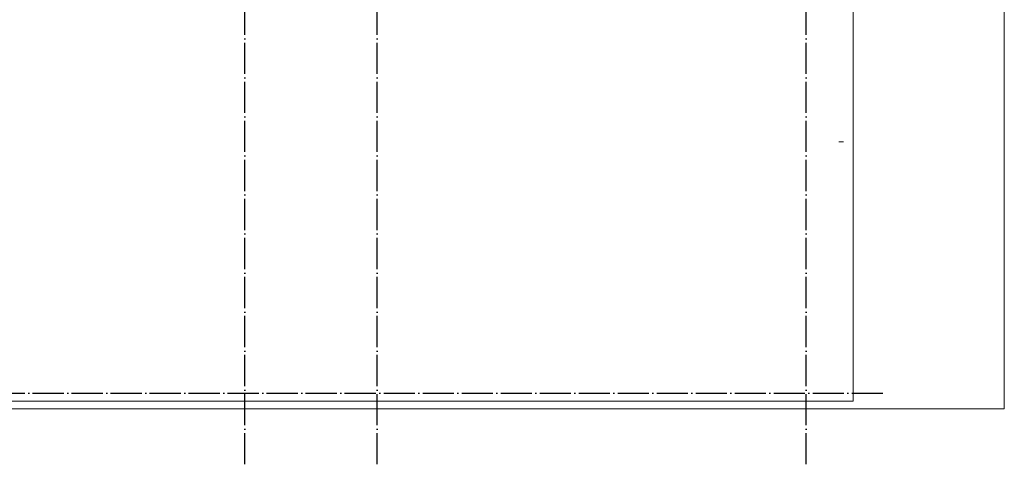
# Model space of a CAD drawing. Header units: millimetres. Extents: x -3725 to 93325, y -74170 to 82591.
# Tile 18 of 140: x 33815 to 46440, y 15830 to 21525. Entities that reach past the tile are written whole.
import ezdxf

# ---------------------------------------------------------------- set-up
doc = ezdxf.new("R2010")
doc.units = ezdxf.units.MM
for name, pattern in [('______11', [500, 400, -50, 0, -50]), ('______3', [500, 400, -100]), ('______5', [1100, 800, -100, 100, -100])]:
    doc.linetypes.add(name, pattern=pattern)
for name, color, linetype, lineweight in [('Standard', 7, 'Continuous', 25), ('Балка_ общее', 7, '______3', 13), ('Стальная конструкция_ общее', 7, 'Continuous', 25), ('Фундамент (1)', 7, 'Continuous', 35)]:
    doc.layers.add(name, color=color, linetype=linetype, lineweight=lineweight)
doc.layers.add('Осевая линия_ общее', color=7, linetype='______5', lineweight=13, true_color=0xa0a0a0)

# ---------------------------------------------------------------- blocks, each defined once
blk = doc.blocks.new('СЛОЖНЫЙ_ОБЪЕКТ_1')
at = {"layer": 'Осевая линия_ общее', "color": 253, "linetype": '______11', "lineweight": -3, "true_color": 0xa0a0a0, "transparency": 33554687}
for p, q in [((36700, 15830), (36700, 39510)), ((38400, 15830), (38400, 39510)), ((43900, 15830), (43900, 39510)), ((27980, 16740), (44900, 16740))]:
    blk.add_line(p, q, dxfattribs=at)

msp = doc.modelspace()

# ---------------------------------------------------------------- linework, layer by layer
at = {"layer": 'Standard', "color": 7, "linetype": 'Continuous', "lineweight": 18, "transparency": 33554687}
msp.add_lwpolyline([(29250, 16540), (46440, 16540), (46440, 38380), (29250, 38380), (29250, 16540)], dxfattribs=at)
at = {"layer": 'Стальная конструкция_ общее', "color": 7, "linetype": 'Continuous', "lineweight": 18, "transparency": 33554687}
for p, q in [((44320, 19960), (44320, 19963.1)), ((44320, 19963.1), (44380, 19963.1)), ((44320, 19960), (44320, 19963.1)), ((44320, 19963.1), (44380, 19963.1)), ((44320, 19960), (44380, 19960)), ((44320, 19960), (44380, 19960)), ((44380, 19963.1), (44380, 19960)), ((44380, 19963.1), (44380, 19960))]:
    msp.add_line(p, q, dxfattribs=at)
at = {"layer": 'Фундамент (1)', "color": 7, "lineweight": 18, "transparency": 33554687}
for p, q in [((44500, 22830), (44500, 16640)), ((44500, 16640), (30600, 16640))]:
    msp.add_line(p, q, dxfattribs=at)
at = {"layer": 'Фундамент (1)', "color": 7, "linetype": 'Continuous', "lineweight": 18, "transparency": 33554687}
for p, q in [((44500, 22830), (44500, 16640)), ((44500, 16640), (30600, 16640))]:
    msp.add_line(p, q, dxfattribs=at)

# ---------------------------------------------------------------- block references
at = {"layer": 'Балка_ общее', "color": 7, "linetype": 'Continuous', "lineweight": 13, "transparency": 33554687}
msp.add_blockref('СЛОЖНЫЙ_ОБЪЕКТ_1', (0, 0), dxfattribs=at)

doc.saveas('drawing.dxf')
